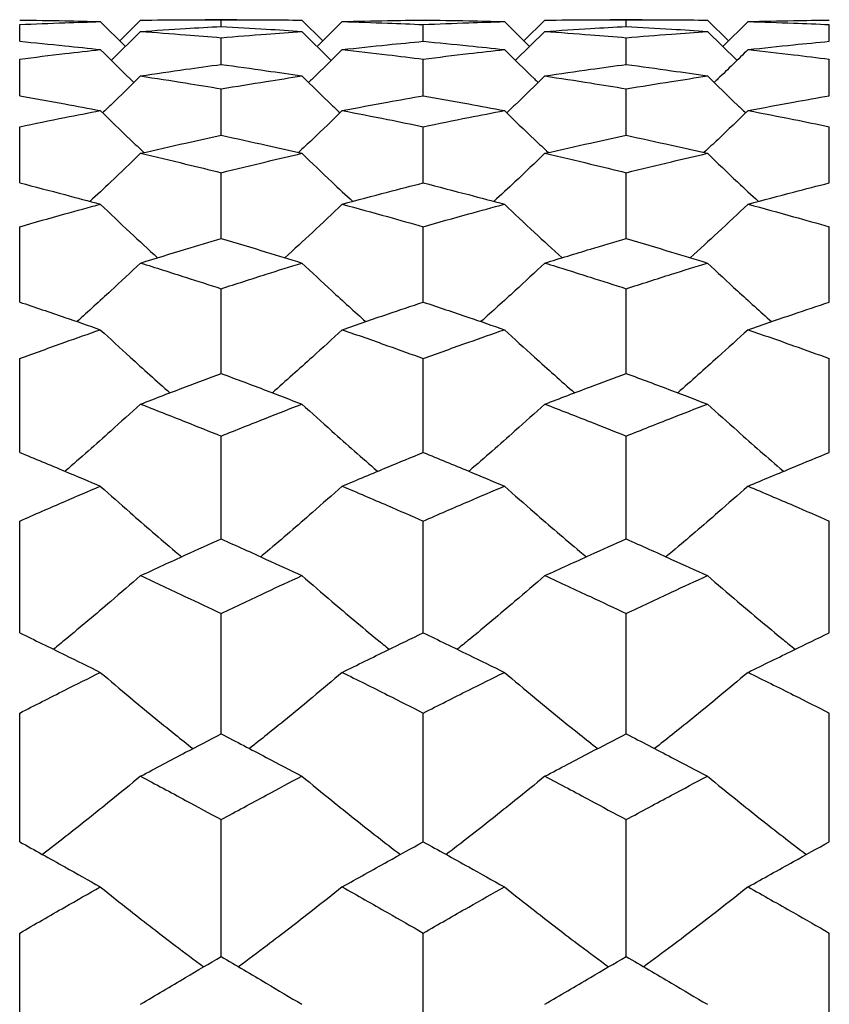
# Model space of a CAD drawing. Header units: inches. Extents: x 1.7 to 20.7, y 4 to 15.1.
# Tile 25 of 54: x 13.819 to 14.097, y 6.703 to 7.04. Entities that reach past the tile are written whole.
import ezdxf

# ---------------------------------------------------------------- set-up
doc = ezdxf.new("R2010")
doc.units = ezdxf.units.IN
doc.header["$MEASUREMENT"] = 0

msp = doc.modelspace()

# ---------------------------------------------------------------- linework, layer by layer
at = {"color": 7, "linetype": 'Continuous', "lineweight": 25}
for p, q in [((13.81938, 7.03283), (13.81938, 7.03857)), ((13.84703, 7.03958), (13.85562, 7.03108)), ((13.86083, 7.04009), (13.85367, 7.03301)), ((13.89389, 7.04024), (13.88303, 7.04024)), ((13.88846, 7.0379), (13.88846, 7.04023)), ((13.91615, 7.04009), (13.92334, 7.03301)), ((13.93001, 7.03958), (13.92138, 7.03108)), ((13.95778, 7.03283), (13.95778, 7.03857)), ((13.98558, 7.03958), (13.99424, 7.03108)), ((13.99949, 7.04009), (13.99228, 7.03301)), ((14.03281, 7.04024), (14.02187, 7.04024)), ((14.02734, 7.0379), (14.02734, 7.04023)), ((14.0552, 7.04009), (14.06242, 7.03301)), ((14.06913, 7.03958), (14.06046, 7.03108)), ((14.09701, 7.03283), (14.09701, 7.03857)), ((13.86083, 7.03621), (13.85079, 7.0263)), ((13.88846, 7.02491), (13.88846, 7.03407)), ((13.91615, 7.03621), (13.92623, 7.0263)), ((13.99949, 7.03621), (13.98937, 7.02631)), ((14.02734, 7.02491), (14.02734, 7.03407)), ((14.0552, 7.03621), (14.06534, 7.02631)), ((13.81938, 7.01417), (13.81938, 7.02672)), ((13.95778, 7.01417), (13.95778, 7.02672)), ((14.09701, 7.01417), (14.09701, 7.02672)), ((13.88846, 7.00063), (13.88846, 7.01655)), ((14.02734, 7.00063), (14.02734, 7.01655)), ((13.81938, 6.9843), (13.81938, 7.00356)), ((13.95778, 6.9843), (13.95778, 7.00356)), ((14.09701, 6.9843), (14.09701, 7.00356)), ((13.88846, 6.96522), (13.88846, 6.98779)), ((14.02734, 6.96522), (14.02734, 6.98779)), ((13.81938, 6.94344), (13.81938, 6.96926)), ((13.95778, 6.94344), (13.95778, 6.96926)), ((14.09701, 6.94344), (14.09701, 6.96926)), ((13.88846, 6.91898), (13.88846, 6.94801)), ((14.02734, 6.91898), (14.02734, 6.94801)), ((13.81938, 6.89189), (13.81938, 6.92408)), ((13.95778, 6.89189), (13.95778, 6.92408)), ((14.09701, 6.89189), (14.09701, 6.92408)), ((13.88846, 6.86224), (13.88846, 6.89752)), ((14.02734, 6.86224), (14.02734, 6.89752)), ((13.81938, 6.83006), (13.81938, 6.86837)), ((13.95778, 6.83006), (13.95778, 6.86837)), ((14.09701, 6.83006), (14.09701, 6.86837)), ((13.88846, 6.79544), (13.88846, 6.8367)), ((14.02734, 6.79544), (14.02734, 6.8367)), ((13.81938, 6.75842), (13.81938, 6.80255)), ((13.95778, 6.75842), (13.95778, 6.80255)), ((14.09701, 6.75842), (14.09701, 6.80255)), ((13.88846, 6.71908), (13.88846, 6.76601)), ((14.02734, 6.71908), (14.02734, 6.76601)), ((13.81938, 6.6775), (13.81938, 6.72713)), ((13.95778, 6.6775), (13.95778, 6.72713)), ((14.09701, 6.6775), (14.09701, 6.72713))]:
    msp.add_line(p, q, dxfattribs=at)
for points, knots in [([(13.81938, 7.04012), (13.82455, 7.04005), (13.83377, 7.03993), (13.84298, 7.03968), (13.84703, 7.03958)], [0, 0, 0, 0, 0.560284, 1, 1, 1, 1]), ([(13.81938, 7.03857), (13.82455, 7.03879), (13.83377, 7.03918), (13.84298, 7.03946), (13.84703, 7.03958)], [0, 0, 0, 0, 0.5602837, 1, 1, 1, 1]), ([(13.86083, 7.04009), (13.86598, 7.04014), (13.87519, 7.04025), (13.8844, 7.04023), (13.88846, 7.04023)], [0, 0, 0, 0, 0.559709, 1, 1, 1, 1]), ([(13.86083, 7.03621), (13.86598, 7.03656), (13.87519, 7.03718), (13.8844, 7.03768), (13.88846, 7.0379)], [0, 0, 0, 0, 0.559709, 1, 1, 1, 1]), ([(13.88846, 7.04023), (13.89362, 7.04023), (13.90285, 7.04024), (13.91208, 7.04013), (13.91615, 7.04009)], [0, 0, 0, 0, 0.5597473, 1, 1, 1, 1]), ([(13.88846, 7.0379), (13.89362, 7.03762), (13.90285, 7.03711), (13.91208, 7.03649), (13.91615, 7.03621)], [0, 0, 0, 0, 0.559747, 1, 1, 1, 1]), ([(13.93001, 7.03958), (13.93519, 7.03971), (13.94444, 7.03995), (13.9537, 7.04007), (13.95778, 7.04012)], [0, 0, 0, 0, 0.559805, 1, 1, 1, 1]), ([(13.93001, 7.03958), (13.93519, 7.03942), (13.94444, 7.03914), (13.9537, 7.03875), (13.95778, 7.03857)], [0, 0, 0, 0, 0.559805, 1, 1, 1, 1]), ([(13.95778, 7.04012), (13.96296, 7.04005), (13.97223, 7.03993), (13.9815, 7.03968), (13.98558, 7.03958)], [0, 0, 0, 0, 0.559844, 1, 1, 1, 1]), ([(13.95778, 7.03857), (13.96296, 7.03879), (13.97223, 7.03918), (13.9815, 7.03946), (13.98558, 7.03958)], [0, 0, 0, 0, 0.559844, 1, 1, 1, 1]), ([(13.99949, 7.04009), (14.00469, 7.04014), (14.01397, 7.04025), (14.02325, 7.04023), (14.02734, 7.04023)], [0, 0, 0, 0, 0.559902, 1, 1, 1, 1]), ([(13.99949, 7.03621), (14.00469, 7.03656), (14.01397, 7.03718), (14.02325, 7.03768), (14.02734, 7.0379)], [0, 0, 0, 0, 0.5599021, 1, 1, 1, 1]), ([(14.02734, 7.04023), (14.03254, 7.04023), (14.04182, 7.04024), (14.05111, 7.04013), (14.0552, 7.04009)], [0, 0, 0, 0, 0.559941, 1, 1, 1, 1]), ([(14.02734, 7.0379), (14.03254, 7.03762), (14.04182, 7.03711), (14.05111, 7.03649), (14.0552, 7.03621)], [0, 0, 0, 0, 0.559941, 1, 1, 1, 1]), ([(14.06913, 7.03958), (14.07434, 7.03971), (14.08363, 7.03995), (14.09292, 7.04007), (14.09701, 7.04012)], [0, 0, 0, 0, 0.5599988, 1, 1, 1, 1]), ([(14.06913, 7.03958), (14.07434, 7.03942), (14.08363, 7.03914), (14.09292, 7.03875), (14.09701, 7.03857)], [0, 0, 0, 0, 0.5599988, 1, 1, 1, 1]), ([(13.86083, 7.03621), (13.86598, 7.03584), (13.87519, 7.03518), (13.8844, 7.03441), (13.88846, 7.03407)], [0, 0, 0, 0, 0.559709, 1, 1, 1, 1]), ([(13.88846, 7.03407), (13.89362, 7.0345), (13.90285, 7.03527), (13.91208, 7.03593), (13.91615, 7.03621)], [0, 0, 0, 0, 0.559747, 1, 1, 1, 1]), ([(13.99949, 7.03621), (14.00469, 7.03584), (14.01397, 7.03518), (14.02325, 7.03441), (14.02734, 7.03407)], [0, 0, 0, 0, 0.559902, 1, 1, 1, 1]), ([(14.02734, 7.03407), (14.03254, 7.0345), (14.04182, 7.03527), (14.05111, 7.03593), (14.0552, 7.03621)], [0, 0, 0, 0, 0.559941, 1, 1, 1, 1]), ([(13.81938, 7.03283), (13.82455, 7.03233), (13.83377, 7.03144), (13.84298, 7.03044), (13.84703, 7.03)], [0, 0, 0, 0, 0.560284, 1, 1, 1, 1]), ([(13.93001, 7.03), (13.93519, 7.03056), (13.94444, 7.03156), (13.9537, 7.03244), (13.95778, 7.03283)], [0, 0, 0, 0, 0.559805, 1, 1, 1, 1]), ([(13.95778, 7.03283), (13.96296, 7.03233), (13.97223, 7.03144), (13.9815, 7.03044), (13.98558, 7.03)], [0, 0, 0, 0, 0.559844, 1, 1, 1, 1]), ([(14.06913, 7.03), (14.07434, 7.03056), (14.08363, 7.03156), (14.09292, 7.03244), (14.09701, 7.03283)], [0, 0, 0, 0, 0.559999, 1, 1, 1, 1]), ([(13.81938, 7.02672), (13.82455, 7.02737), (13.83377, 7.02851), (13.84298, 7.02955), (13.84703, 7.03)], [0, 0, 0, 0, 0.5602837, 1, 1, 1, 1]), ([(13.84703, 7.03), (13.85041, 7.02664), (13.85422, 7.02285), (13.8581, 7.01914), (13.85854, 7.01872)], [0, 0, 0, 0, 0.887636, 1, 1, 1, 1]), ([(13.93001, 7.03), (13.92662, 7.02664), (13.92279, 7.02286), (13.91889, 7.01914), (13.91845, 7.01872)], [0, 0, 0, 0, 0.886916, 1, 1, 1, 1]), ([(13.93001, 7.03), (13.93519, 7.02942), (13.94444, 7.02838), (13.9537, 7.02723), (13.95778, 7.02672)], [0, 0, 0, 0, 0.559805, 1, 1, 1, 1]), ([(13.95778, 7.02672), (13.96296, 7.02737), (13.97223, 7.02851), (13.9815, 7.02955), (13.98558, 7.03)], [0, 0, 0, 0, 0.559844, 1, 1, 1, 1]), ([(13.98558, 7.03), (13.98899, 7.02664), (13.99283, 7.02285), (13.99674, 7.01914), (13.99718, 7.01872)], [0, 0, 0, 0, 0.887599, 1, 1, 1, 1]), ([(14.06913, 7.03), (14.06572, 7.02664), (14.06187, 7.02285), (14.05795, 7.01914), (14.05751, 7.01872)], [0, 0, 0, 0, 0.887329, 1, 1, 1, 1]), ([(14.06913, 7.03), (14.07434, 7.02942), (14.08363, 7.02838), (14.09292, 7.02723), (14.09701, 7.02672)], [0, 0, 0, 0, 0.559999, 1, 1, 1, 1]), ([(13.86083, 7.02096), (13.86598, 7.02172), (13.87519, 7.0231), (13.8844, 7.02436), (13.88846, 7.02491)], [0, 0, 0, 0, 0.559709, 1, 1, 1, 1]), ([(13.88846, 7.02491), (13.89362, 7.02421), (13.90285, 7.02294), (13.91208, 7.02156), (13.91615, 7.02096)], [0, 0, 0, 0, 0.559747, 1, 1, 1, 1]), ([(13.99949, 7.02096), (14.00469, 7.02172), (14.01397, 7.0231), (14.02325, 7.02436), (14.02734, 7.02491)], [0, 0, 0, 0, 0.559902, 1, 1, 1, 1]), ([(14.02734, 7.02491), (14.03254, 7.02421), (14.04182, 7.02294), (14.05111, 7.02156), (14.0552, 7.02096)], [0, 0, 0, 0, 0.559941, 1, 1, 1, 1]), ([(13.86083, 7.02096), (13.85744, 7.01761), (13.85314, 7.01337), (13.84876, 7.00921), (13.84782, 7.00832)], [0, 0, 0, 0, 0.7868625, 1, 1, 1, 1]), ([(13.86083, 7.02096), (13.86598, 7.02016), (13.87519, 7.01875), (13.8844, 7.01722), (13.88846, 7.01655)], [0, 0, 0, 0, 0.559709, 1, 1, 1, 1]), ([(13.88846, 7.01655), (13.89362, 7.0174), (13.90285, 7.01892), (13.91208, 7.02033), (13.91615, 7.02096)], [0, 0, 0, 0, 0.5597473, 1, 1, 1, 1]), ([(13.91615, 7.02096), (13.91955, 7.01761), (13.92387, 7.01337), (13.92828, 7.0092), (13.92922, 7.00831)], [0, 0, 0, 0, 0.786428, 1, 1, 1, 1]), ([(13.99949, 7.02096), (13.99608, 7.01762), (13.99174, 7.01337), (13.98733, 7.00921), (13.98638, 7.00832)], [0, 0, 0, 0, 0.786267, 1, 1, 1, 1]), ([(13.99949, 7.02096), (14.00469, 7.02016), (14.01397, 7.01875), (14.02325, 7.01722), (14.02734, 7.01655)], [0, 0, 0, 0, 0.559902, 1, 1, 1, 1]), ([(14.02734, 7.01655), (14.03254, 7.0174), (14.04182, 7.01892), (14.05111, 7.02033), (14.0552, 7.02096)], [0, 0, 0, 0, 0.5599408, 1, 1, 1, 1]), ([(14.0552, 7.02096), (14.05862, 7.01762), (14.06296, 7.01337), (14.06739, 7.0092), (14.06834, 7.00831)], [0, 0, 0, 0, 0.786081, 1, 1, 1, 1]), ([(13.81938, 7.01417), (13.82455, 7.01325), (13.83377, 7.01161), (13.84298, 7.00986), (13.84703, 7.00909)], [0, 0, 0, 0, 0.560284, 1, 1, 1, 1]), ([(13.93001, 7.00909), (13.93519, 7.01007), (13.94444, 7.01182), (13.9537, 7.01345), (13.95778, 7.01417)], [0, 0, 0, 0, 0.5598054, 1, 1, 1, 1]), ([(13.95778, 7.01417), (13.96296, 7.01325), (13.97223, 7.01161), (13.9815, 7.00986), (13.98558, 7.00909)], [0, 0, 0, 0, 0.559844, 1, 1, 1, 1]), ([(14.06913, 7.00909), (14.07434, 7.01007), (14.08363, 7.01182), (14.09292, 7.01345), (14.09701, 7.01417)], [0, 0, 0, 0, 0.559999, 1, 1, 1, 1]), ([(13.81938, 7.00356), (13.82455, 7.00462), (13.83377, 7.00652), (13.84298, 7.0083), (13.84703, 7.00909)], [0, 0, 0, 0, 0.560284, 1, 1, 1, 1]), ([(13.84703, 7.00909), (13.85041, 7.00578), (13.85536, 7.00094), (13.86041, 6.99619), (13.862, 6.99469)], [0, 0, 0, 0, 0.684238, 1, 1, 1, 1]), ([(13.93001, 7.00909), (13.92661, 7.00578), (13.92164, 7.00095), (13.91658, 6.9962), (13.91498, 6.99469)], [0, 0, 0, 0, 0.683799, 1, 1, 1, 1]), ([(13.93001, 7.00909), (13.93519, 7.00809), (13.94444, 7.0063), (13.9537, 7.0044), (13.95778, 7.00356)], [0, 0, 0, 0, 0.559805, 1, 1, 1, 1]), ([(13.95778, 7.00356), (13.96296, 7.00462), (13.97223, 7.00652), (13.9815, 7.0083), (13.98558, 7.00909)], [0, 0, 0, 0, 0.559844, 1, 1, 1, 1]), ([(13.98558, 7.00909), (13.98899, 7.00578), (13.99398, 7.00094), (13.99907, 6.99619), (14.00067, 6.99469)], [0, 0, 0, 0, 0.684201, 1, 1, 1, 1]), ([(14.06913, 7.00909), (14.06571, 7.00578), (14.06072, 7.00094), (14.05563, 6.99619), (14.05402, 6.99469)], [0, 0, 0, 0, 0.684067, 1, 1, 1, 1]), ([(14.06913, 7.00909), (14.07434, 7.00809), (14.08363, 7.0063), (14.09292, 7.0044), (14.09701, 7.00356)], [0, 0, 0, 0, 0.559999, 1, 1, 1, 1]), ([(13.86083, 6.99443), (13.86598, 6.99561), (13.87519, 6.99773), (13.8844, 6.99974), (13.88846, 7.00063)], [0, 0, 0, 0, 0.559709, 1, 1, 1, 1]), ([(13.88846, 7.00063), (13.89362, 6.9995), (13.90285, 6.99749), (13.91208, 6.99536), (13.91615, 6.99443)], [0, 0, 0, 0, 0.559747, 1, 1, 1, 1]), ([(13.99949, 6.99443), (14.00469, 6.99561), (14.01397, 6.99773), (14.02325, 6.99974), (14.02734, 7.00063)], [0, 0, 0, 0, 0.5599021, 1, 1, 1, 1]), ([(14.02734, 7.00063), (14.03254, 6.9995), (14.04182, 6.99749), (14.05111, 6.99536), (14.0552, 6.99443)], [0, 0, 0, 0, 0.559941, 1, 1, 1, 1]), ([(13.86083, 6.99443), (13.85744, 6.99115), (13.85171, 6.98561), (13.84587, 6.98017), (13.84348, 6.97795)], [0, 0, 0, 0, 0.591215, 1, 1, 1, 1]), ([(13.86083, 6.99443), (13.86598, 6.99322), (13.87519, 6.99106), (13.8844, 6.98879), (13.88846, 6.98779)], [0, 0, 0, 0, 0.559709, 1, 1, 1, 1]), ([(13.88846, 6.98779), (13.89362, 6.98906), (13.90285, 6.99132), (13.91208, 6.99348), (13.91615, 6.99443)], [0, 0, 0, 0, 0.559747, 1, 1, 1, 1]), ([(13.91615, 6.99443), (13.91955, 6.99115), (13.92531, 6.98561), (13.93118, 6.98017), (13.93358, 6.97795)], [0, 0, 0, 0, 0.591075, 1, 1, 1, 1]), ([(13.99949, 6.99443), (13.99608, 6.99115), (13.9903, 6.98561), (13.98441, 6.98018), (13.98201, 6.97795)], [0, 0, 0, 0, 0.590872, 1, 1, 1, 1]), ([(13.99949, 6.99443), (14.00469, 6.99322), (14.01397, 6.99106), (14.02325, 6.98879), (14.02734, 6.98779)], [0, 0, 0, 0, 0.559902, 1, 1, 1, 1]), ([(14.02734, 6.98779), (14.03254, 6.98906), (14.04182, 6.99132), (14.05111, 6.99348), (14.0552, 6.99443)], [0, 0, 0, 0, 0.559941, 1, 1, 1, 1]), ([(14.0552, 6.99443), (14.05862, 6.99115), (14.06441, 6.98561), (14.0703, 6.98017), (14.07272, 6.97795)], [0, 0, 0, 0, 0.59093, 1, 1, 1, 1]), ([(13.81938, 6.9843), (13.82455, 6.98297), (13.83377, 6.98059), (13.84298, 6.97809), (13.84703, 6.977)], [0, 0, 0, 0, 0.560284, 1, 1, 1, 1]), ([(13.93001, 6.977), (13.93519, 6.97839), (13.94444, 6.98088), (13.9537, 6.98325), (13.95778, 6.9843)], [0, 0, 0, 0, 0.5598054, 1, 1, 1, 1]), ([(13.95778, 6.9843), (13.96296, 6.98297), (13.97223, 6.98058), (13.9815, 6.97809), (13.98558, 6.977)], [0, 0, 0, 0, 0.559844, 1, 1, 1, 1]), ([(14.06913, 6.977), (14.07434, 6.97839), (14.08363, 6.98088), (14.09292, 6.98325), (14.09701, 6.9843)], [0, 0, 0, 0, 0.559999, 1, 1, 1, 1]), ([(13.81938, 6.96926), (13.82455, 6.97073), (13.83377, 6.97336), (13.84298, 6.97589), (13.84703, 6.977)], [0, 0, 0, 0, 0.5602837, 1, 1, 1, 1]), ([(13.84703, 6.977), (13.85042, 6.97376), (13.8569, 6.96758), (13.8635, 6.96151), (13.86664, 6.95862)], [0, 0, 0, 0, 0.523186, 1, 1, 1, 1]), ([(13.93001, 6.977), (13.92661, 6.97377), (13.9201, 6.96759), (13.91348, 6.96152), (13.91032, 6.95862)], [0, 0, 0, 0, 0.5229928, 1, 1, 1, 1]), ([(13.93001, 6.977), (13.93519, 6.97558), (13.94444, 6.97305), (13.9537, 6.97042), (13.95778, 6.96926)], [0, 0, 0, 0, 0.559805, 1, 1, 1, 1]), ([(13.95778, 6.96926), (13.96296, 6.97073), (13.97223, 6.97336), (13.9815, 6.97589), (13.98558, 6.977)], [0, 0, 0, 0, 0.559844, 1, 1, 1, 1]), ([(13.98558, 6.977), (13.989, 6.97376), (13.99553, 6.96758), (14.00218, 6.96151), (14.00536, 6.95862)], [0, 0, 0, 0, 0.523147, 1, 1, 1, 1]), ([(14.06913, 6.977), (14.06571, 6.97376), (14.05917, 6.96758), (14.05251, 6.96152), (14.04933, 6.95862)], [0, 0, 0, 0, 0.5231578, 1, 1, 1, 1]), ([(14.06913, 6.977), (14.07434, 6.97558), (14.08363, 6.97305), (14.09292, 6.97042), (14.09701, 6.96926)], [0, 0, 0, 0, 0.559999, 1, 1, 1, 1]), ([(13.86083, 6.95683), (13.86598, 6.95843), (13.87519, 6.96128), (13.8844, 6.96402), (13.88846, 6.96522)], [0, 0, 0, 0, 0.5597087, 1, 1, 1, 1]), ([(13.88846, 6.96522), (13.89362, 6.96369), (13.90285, 6.96094), (13.91208, 6.95809), (13.91615, 6.95683)], [0, 0, 0, 0, 0.5597473, 1, 1, 1, 1]), ([(13.99949, 6.95683), (14.00469, 6.95843), (14.01397, 6.96128), (14.02325, 6.96402), (14.02734, 6.96522)], [0, 0, 0, 0, 0.559902, 1, 1, 1, 1]), ([(14.02734, 6.96522), (14.03254, 6.96369), (14.04182, 6.96094), (14.05111, 6.95809), (14.0552, 6.95683)], [0, 0, 0, 0, 0.559941, 1, 1, 1, 1]), ([(13.86083, 6.95683), (13.85744, 6.95364), (13.85024, 6.94688), (13.84292, 6.94025), (13.83904, 6.93674)], [0, 0, 0, 0, 0.471554, 1, 1, 1, 1]), ([(13.86083, 6.95683), (13.86598, 6.95521), (13.87519, 6.95232), (13.8844, 6.94933), (13.88846, 6.94801)], [0, 0, 0, 0, 0.559709, 1, 1, 1, 1]), ([(13.88846, 6.94801), (13.89362, 6.94968), (13.90285, 6.95268), (13.91208, 6.95556), (13.91615, 6.95683)], [0, 0, 0, 0, 0.5597473, 1, 1, 1, 1]), ([(13.91615, 6.95683), (13.91955, 6.95364), (13.92678, 6.94688), (13.93415, 6.94024), (13.93804, 6.93673)], [0, 0, 0, 0, 0.471393, 1, 1, 1, 1]), ([(13.99949, 6.95683), (13.99607, 6.95365), (13.98882, 6.94688), (13.98144, 6.94025), (13.97754, 6.93674)], [0, 0, 0, 0, 0.471325, 1, 1, 1, 1]), ([(13.99949, 6.95683), (14.00469, 6.95521), (14.01397, 6.95232), (14.02325, 6.94933), (14.02734, 6.94801)], [0, 0, 0, 0, 0.559902, 1, 1, 1, 1]), ([(14.02734, 6.94801), (14.03254, 6.94968), (14.04182, 6.95268), (14.05111, 6.95556), (14.0552, 6.95683)], [0, 0, 0, 0, 0.559941, 1, 1, 1, 1]), ([(14.0552, 6.95683), (14.05862, 6.95364), (14.06589, 6.94688), (14.07328, 6.94024), (14.07719, 6.93673)], [0, 0, 0, 0, 0.4713004, 1, 1, 1, 1]), ([(13.81938, 6.94344), (13.82455, 6.9417), (13.83377, 6.93859), (13.84298, 6.93538), (13.84703, 6.93397)], [0, 0, 0, 0, 0.560284, 1, 1, 1, 1]), ([(13.93001, 6.93397), (13.93519, 6.93577), (13.94444, 6.93897), (13.9537, 6.94207), (13.95778, 6.94344)], [0, 0, 0, 0, 0.5598054, 1, 1, 1, 1]), ([(13.95778, 6.94344), (13.96296, 6.9417), (13.97223, 6.93859), (13.9815, 6.93538), (13.98558, 6.93397)], [0, 0, 0, 0, 0.559844, 1, 1, 1, 1]), ([(14.06913, 6.93397), (14.07434, 6.93577), (14.08363, 6.93897), (14.09292, 6.94207), (14.09701, 6.94344)], [0, 0, 0, 0, 0.5599988, 1, 1, 1, 1]), ([(13.81938, 6.92408), (13.82455, 6.92595), (13.83377, 6.9293), (13.84298, 6.93254), (13.84703, 6.93397)], [0, 0, 0, 0, 0.560284, 1, 1, 1, 1]), ([(13.84703, 6.93397), (13.85042, 6.93083), (13.8583, 6.92355), (13.86633, 6.9164), (13.8709, 6.91233)], [0, 0, 0, 0, 0.430415, 1, 1, 1, 1]), ([(13.93001, 6.93397), (13.92661, 6.93084), (13.91869, 6.92356), (13.91064, 6.91641), (13.90605, 6.91233)], [0, 0, 0, 0, 0.4303178, 1, 1, 1, 1]), ([(13.93001, 6.93397), (13.93519, 6.93215), (13.94444, 6.92891), (13.9537, 6.92556), (13.95778, 6.92408)], [0, 0, 0, 0, 0.559805, 1, 1, 1, 1]), ([(13.95778, 6.92408), (13.96296, 6.92595), (13.97223, 6.9293), (13.9815, 6.93254), (13.98558, 6.93397)], [0, 0, 0, 0, 0.559844, 1, 1, 1, 1]), ([(13.98558, 6.93397), (13.989, 6.93083), (13.99694, 6.92355), (14.00504, 6.9164), (14.00965, 6.91233)], [0, 0, 0, 0, 0.430379, 1, 1, 1, 1]), ([(14.06913, 6.93397), (14.06571, 6.93084), (14.05775, 6.92355), (14.04965, 6.9164), (14.04504, 6.91233)], [0, 0, 0, 0, 0.430434, 1, 1, 1, 1]), ([(14.06913, 6.93397), (14.07434, 6.93215), (14.08363, 6.92891), (14.09292, 6.92555), (14.09701, 6.92408)], [0, 0, 0, 0, 0.5599988, 1, 1, 1, 1]), ([(13.86083, 6.90846), (13.86598, 6.91045), (13.87519, 6.91401), (13.8844, 6.91746), (13.88846, 6.91898)], [0, 0, 0, 0, 0.559709, 1, 1, 1, 1]), ([(13.88846, 6.91898), (13.89362, 6.91704), (13.90285, 6.91358), (13.91208, 6.91002), (13.91615, 6.90846)], [0, 0, 0, 0, 0.559747, 1, 1, 1, 1]), ([(13.99949, 6.90846), (14.00469, 6.91045), (14.01397, 6.91401), (14.02325, 6.91746), (14.02734, 6.91898)], [0, 0, 0, 0, 0.559902, 1, 1, 1, 1]), ([(14.02734, 6.91898), (14.03254, 6.91704), (14.04182, 6.91358), (14.05111, 6.91002), (14.0552, 6.90846)], [0, 0, 0, 0, 0.5599408, 1, 1, 1, 1]), ([(13.86083, 6.90846), (13.85743, 6.90538), (13.84893, 6.89769), (13.8403, 6.89002), (13.835, 6.88549), (13.83494, 6.88544)], [0, 0, 0, 0, 0.397213, 0.993164, 1, 1, 1, 1]), ([(13.86083, 6.90846), (13.86598, 6.90644), (13.87519, 6.90284), (13.8844, 6.89915), (13.88846, 6.89752)], [0, 0, 0, 0, 0.5597087, 1, 1, 1, 1]), ([(13.88846, 6.89752), (13.89362, 6.89959), (13.90285, 6.90328), (13.91208, 6.90687), (13.91615, 6.90846)], [0, 0, 0, 0, 0.559747, 1, 1, 1, 1]), ([(13.91615, 6.90846), (13.91956, 6.90538), (13.92809, 6.89769), (13.93677, 6.89002), (13.9421, 6.88549), (13.94216, 6.88544)], [0, 0, 0, 0, 0.397057, 0.992776, 1, 1, 1, 1]), ([(13.99949, 6.90846), (13.99607, 6.90538), (13.98751, 6.8977), (13.97881, 6.89003), (13.97347, 6.8855), (13.97341, 6.88544)], [0, 0, 0, 0, 0.397044, 0.992731, 1, 1, 1, 1]), ([(13.99949, 6.90846), (14.00469, 6.90644), (14.01397, 6.90285), (14.02325, 6.89915), (14.02734, 6.89752)], [0, 0, 0, 0, 0.559902, 1, 1, 1, 1]), ([(14.02734, 6.89752), (14.03254, 6.89959), (14.04182, 6.90328), (14.05111, 6.90688), (14.0552, 6.90846)], [0, 0, 0, 0, 0.559941, 1, 1, 1, 1]), ([(14.0552, 6.90846), (14.05863, 6.90538), (14.0672, 6.8977), (14.07592, 6.89002), (14.08127, 6.88549), (14.08134, 6.88544)], [0, 0, 0, 0, 0.396992, 0.992606, 1, 1, 1, 1]), ([(13.81938, 6.89189), (13.82455, 6.88976), (13.83377, 6.88596), (13.84298, 6.88205), (13.84703, 6.88034)], [0, 0, 0, 0, 0.560284, 1, 1, 1, 1]), ([(13.93001, 6.88034), (13.93519, 6.88252), (13.94444, 6.88642), (13.9537, 6.89022), (13.95778, 6.89189)], [0, 0, 0, 0, 0.5598054, 1, 1, 1, 1]), ([(13.95778, 6.89189), (13.96296, 6.88976), (13.97223, 6.88596), (13.9815, 6.88205), (13.98558, 6.88034)], [0, 0, 0, 0, 0.559844, 1, 1, 1, 1]), ([(14.06913, 6.88034), (14.07434, 6.88252), (14.08363, 6.88642), (14.09292, 6.89022), (14.09701, 6.89189)], [0, 0, 0, 0, 0.559999, 1, 1, 1, 1]), ([(13.81938, 6.86837), (13.82455, 6.87063), (13.83377, 6.87467), (13.84298, 6.87861), (13.84703, 6.88034)], [0, 0, 0, 0, 0.560284, 1, 1, 1, 1]), ([(13.84703, 6.88034), (13.85042, 6.87732), (13.85892, 6.8698), (13.86821, 6.86172), (13.87418, 6.85673), (13.87491, 6.85612)], [0, 0, 0, 0, 0.369176, 0.923055, 1, 1, 1, 1]), ([(13.93001, 6.88034), (13.9266, 6.87733), (13.91808, 6.8698), (13.90874, 6.86173), (13.90275, 6.85673), (13.90202, 6.85612)], [0, 0, 0, 0, 0.369004, 0.922618, 1, 1, 1, 1]), ([(13.93001, 6.88034), (13.93519, 6.87813), (13.94444, 6.87419), (13.9537, 6.87015), (13.95778, 6.86837)], [0, 0, 0, 0, 0.5598054, 1, 1, 1, 1]), ([(13.95778, 6.86837), (13.96296, 6.87063), (13.97223, 6.87467), (13.9815, 6.8786), (13.98558, 6.88034)], [0, 0, 0, 0, 0.559844, 1, 1, 1, 1]), ([(13.98558, 6.88034), (13.989, 6.87732), (13.99756, 6.86979), (14.00693, 6.86172), (14.01296, 6.85673), (14.01369, 6.85612)], [0, 0, 0, 0, 0.369145, 0.922984, 1, 1, 1, 1]), ([(14.06913, 6.88034), (14.0657, 6.87733), (14.05713, 6.8698), (14.04775, 6.86172), (14.04172, 6.85673), (14.04099, 6.85612)], [0, 0, 0, 0, 0.369078, 0.922811, 1, 1, 1, 1]), ([(14.06913, 6.88034), (14.07434, 6.87813), (14.08363, 6.87419), (14.09292, 6.87015), (14.09701, 6.86837)], [0, 0, 0, 0, 0.559999, 1, 1, 1, 1]), ([(13.86083, 6.84967), (13.86598, 6.85204), (13.87519, 6.85628), (13.8844, 6.86042), (13.88846, 6.86224)], [0, 0, 0, 0, 0.559709, 1, 1, 1, 1]), ([(13.88846, 6.86224), (13.89362, 6.85992), (13.90285, 6.85577), (13.91208, 6.85153), (13.91615, 6.84967)], [0, 0, 0, 0, 0.559747, 1, 1, 1, 1]), ([(13.99949, 6.84967), (14.00469, 6.85204), (14.01397, 6.85628), (14.02325, 6.86042), (14.02734, 6.86224)], [0, 0, 0, 0, 0.559902, 1, 1, 1, 1]), ([(14.02734, 6.86224), (14.03254, 6.85992), (14.04182, 6.85577), (14.05111, 6.85153), (14.0552, 6.84967)], [0, 0, 0, 0, 0.5599408, 1, 1, 1, 1]), ([(13.86083, 6.84967), (13.85743, 6.84672), (13.84894, 6.83936), (13.83899, 6.83094), (13.83236, 6.82554), (13.83098, 6.82441)], [0, 0, 0, 0, 0.345446, 0.86373, 1, 1, 1, 1]), ([(13.86083, 6.84967), (13.86598, 6.84727), (13.87519, 6.84299), (13.8844, 6.83862), (13.88846, 6.8367)], [0, 0, 0, 0, 0.559709, 1, 1, 1, 1]), ([(13.88846, 6.8367), (13.89362, 6.83914), (13.90285, 6.84352), (13.91208, 6.84779), (13.91615, 6.84967)], [0, 0, 0, 0, 0.559747, 1, 1, 1, 1]), ([(13.91615, 6.84967), (13.91956, 6.84672), (13.92809, 6.83936), (13.93808, 6.83094), (13.94474, 6.82554), (13.94612, 6.82442)], [0, 0, 0, 0, 0.345524, 0.863925, 1, 1, 1, 1]), ([(13.99949, 6.84967), (13.99607, 6.84672), (13.98751, 6.83937), (13.9775, 6.83095), (13.97083, 6.82554), (13.96943, 6.82441)], [0, 0, 0, 0, 0.345354, 0.86349, 1, 1, 1, 1]), ([(13.99949, 6.84967), (14.00469, 6.84727), (14.01397, 6.843), (14.02325, 6.83862), (14.02734, 6.8367)], [0, 0, 0, 0, 0.559902, 1, 1, 1, 1]), ([(14.02734, 6.8367), (14.03254, 6.83914), (14.04182, 6.84352), (14.05111, 6.84779), (14.0552, 6.84967)], [0, 0, 0, 0, 0.559941, 1, 1, 1, 1]), ([(14.0552, 6.84967), (14.05863, 6.84672), (14.0672, 6.83937), (14.07723, 6.83094), (14.08392, 6.82554), (14.08531, 6.82442)], [0, 0, 0, 0, 0.345481, 0.863811, 1, 1, 1, 1]), ([(13.81938, 6.83006), (13.82455, 6.82756), (13.83377, 6.82309), (13.84298, 6.81851), (13.84703, 6.8165)], [0, 0, 0, 0, 0.560284, 1, 1, 1, 1]), ([(13.93001, 6.8165), (13.93519, 6.81906), (13.94444, 6.82363), (13.9537, 6.8281), (13.95778, 6.83006)], [0, 0, 0, 0, 0.559805, 1, 1, 1, 1]), ([(13.95778, 6.83006), (13.96296, 6.82756), (13.97223, 6.82308), (13.9815, 6.81851), (13.98558, 6.8165)], [0, 0, 0, 0, 0.559844, 1, 1, 1, 1]), ([(14.06913, 6.8165), (14.07434, 6.81906), (14.08363, 6.82363), (14.09292, 6.8281), (14.09701, 6.83006)], [0, 0, 0, 0, 0.5599988, 1, 1, 1, 1]), ([(13.81938, 6.80255), (13.82455, 6.80518), (13.83377, 6.80988), (13.84298, 6.81448), (13.84703, 6.8165)], [0, 0, 0, 0, 0.560284, 1, 1, 1, 1]), ([(13.84703, 6.8165), (13.85042, 6.81363), (13.85891, 6.80646), (13.86948, 6.79774), (13.87675, 6.79198), (13.87876, 6.79038)], [0, 0, 0, 0, 0.325111, 0.812879, 1, 1, 1, 1]), ([(13.93001, 6.8165), (13.9266, 6.81364), (13.91808, 6.80647), (13.90747, 6.79775), (13.90018, 6.79198), (13.89816, 6.79037)], [0, 0, 0, 0, 0.324963, 0.812502, 1, 1, 1, 1]), ([(13.93001, 6.8165), (13.93519, 6.81393), (13.94444, 6.80932), (13.9537, 6.80462), (13.95778, 6.80255)], [0, 0, 0, 0, 0.559805, 1, 1, 1, 1]), ([(13.95778, 6.80255), (13.96296, 6.80518), (13.97223, 6.80988), (13.9815, 6.81448), (13.98558, 6.8165)], [0, 0, 0, 0, 0.559844, 1, 1, 1, 1]), ([(13.98558, 6.8165), (13.989, 6.81363), (13.99756, 6.80646), (14.00822, 6.79774), (14.01554, 6.79198), (14.01757, 6.79038)], [0, 0, 0, 0, 0.325091, 0.812833, 1, 1, 1, 1]), ([(14.06913, 6.8165), (14.06571, 6.81364), (14.05713, 6.80647), (14.04647, 6.79775), (14.03914, 6.79198), (14.0371, 6.79037)], [0, 0, 0, 0, 0.325002, 0.812607, 1, 1, 1, 1]), ([(14.06913, 6.8165), (14.07434, 6.81393), (14.08363, 6.80932), (14.09292, 6.80462), (14.09701, 6.80255)], [0, 0, 0, 0, 0.5599988, 1, 1, 1, 1]), ([(13.86083, 6.78091), (13.86598, 6.78365), (13.87519, 6.78854), (13.8844, 6.79333), (13.88846, 6.79544)], [0, 0, 0, 0, 0.559709, 1, 1, 1, 1]), ([(13.88846, 6.79544), (13.89362, 6.79275), (13.90285, 6.78795), (13.91208, 6.78306), (13.91615, 6.78091)], [0, 0, 0, 0, 0.559747, 1, 1, 1, 1]), ([(13.99949, 6.78091), (14.00469, 6.78365), (14.01397, 6.78854), (14.02325, 6.79333), (14.02734, 6.79544)], [0, 0, 0, 0, 0.5599021, 1, 1, 1, 1]), ([(14.02734, 6.79544), (14.03254, 6.79275), (14.04182, 6.78795), (14.05111, 6.78306), (14.0552, 6.78091)], [0, 0, 0, 0, 0.559941, 1, 1, 1, 1]), ([(13.86083, 6.78091), (13.85743, 6.77812), (13.84894, 6.77115), (13.83775, 6.76218), (13.82985, 6.7561), (13.82721, 6.75406)], [0, 0, 0, 0, 0.307263, 0.76826, 1, 1, 1, 1]), ([(13.86083, 6.78091), (13.86598, 6.77815), (13.87519, 6.77323), (13.8844, 6.76822), (13.88846, 6.76601)], [0, 0, 0, 0, 0.5597087, 1, 1, 1, 1]), ([(13.88846, 6.76601), (13.89362, 6.76882), (13.90285, 6.77383), (13.91208, 6.77875), (13.91615, 6.78091)], [0, 0, 0, 0, 0.559747, 1, 1, 1, 1]), ([(13.91615, 6.78091), (13.91956, 6.77812), (13.92809, 6.77115), (13.93933, 6.76219), (13.94726, 6.7561), (13.94991, 6.75407)], [0, 0, 0, 0, 0.307301, 0.768357, 1, 1, 1, 1]), ([(13.99949, 6.78091), (13.99607, 6.77812), (13.98751, 6.77115), (13.97624, 6.76219), (13.9683, 6.7561), (13.96564, 6.75406)], [0, 0, 0, 0, 0.307217, 0.768136, 1, 1, 1, 1]), ([(13.99949, 6.78091), (14.00469, 6.77815), (14.01397, 6.77323), (14.02325, 6.76822), (14.02734, 6.76601)], [0, 0, 0, 0, 0.559902, 1, 1, 1, 1]), ([(14.02734, 6.76601), (14.03254, 6.76882), (14.04182, 6.77383), (14.05111, 6.77875), (14.0552, 6.78091)], [0, 0, 0, 0, 0.559941, 1, 1, 1, 1]), ([(14.0552, 6.78091), (14.05863, 6.77812), (14.0672, 6.77115), (14.07849, 6.76219), (14.08645, 6.7561), (14.08911, 6.75407)], [0, 0, 0, 0, 0.30728, 0.768297, 1, 1, 1, 1]), ([(13.81938, 6.75842), (13.82455, 6.75556), (13.83377, 6.75045), (13.84298, 6.74525), (13.84703, 6.74296)], [0, 0, 0, 0, 0.5602837, 1, 1, 1, 1]), ([(13.93001, 6.74296), (13.93519, 6.74587), (13.94444, 6.75107), (13.9537, 6.75617), (13.95778, 6.75842)], [0, 0, 0, 0, 0.559805, 1, 1, 1, 1]), ([(13.95778, 6.75842), (13.96296, 6.75556), (13.97223, 6.75045), (13.9815, 6.74525), (13.98558, 6.74296)], [0, 0, 0, 0, 0.559844, 1, 1, 1, 1]), ([(14.06913, 6.74296), (14.07434, 6.74587), (14.08363, 6.75107), (14.09292, 6.75617), (14.09701, 6.75842)], [0, 0, 0, 0, 0.559999, 1, 1, 1, 1]), ([(13.81938, 6.72713), (13.82455, 6.73011), (13.83377, 6.73543), (13.84298, 6.74066), (13.84703, 6.74296)], [0, 0, 0, 0, 0.560284, 1, 1, 1, 1]), ([(13.84703, 6.74296), (13.85042, 6.74025), (13.85891, 6.73349), (13.8707, 6.72434), (13.87921, 6.71799), (13.88247, 6.71556)], [0, 0, 0, 0, 0.291588, 0.729062, 1, 1, 1, 1]), ([(13.93001, 6.74296), (13.9266, 6.74026), (13.91808, 6.7335), (13.90624, 6.72435), (13.89771, 6.71799), (13.89445, 6.71555)], [0, 0, 0, 0, 0.29152, 0.728884, 1, 1, 1, 1]), ([(13.93001, 6.74296), (13.93519, 6.74003), (13.94444, 6.73479), (13.9537, 6.72947), (13.95778, 6.72713)], [0, 0, 0, 0, 0.5598054, 1, 1, 1, 1]), ([(13.95778, 6.72713), (13.96296, 6.73011), (13.97223, 6.73543), (13.9815, 6.74066), (13.98558, 6.74296)], [0, 0, 0, 0, 0.559844, 1, 1, 1, 1]), ([(13.98558, 6.74296), (13.989, 6.74025), (13.99756, 6.73349), (14.00945, 6.72434), (14.01802, 6.71799), (14.0213, 6.71556)], [0, 0, 0, 0, 0.291578, 0.72904, 1, 1, 1, 1]), ([(14.06913, 6.74296), (14.06571, 6.74025), (14.05714, 6.7335), (14.04523, 6.72434), (14.03665, 6.71799), (14.03337, 6.71555)], [0, 0, 0, 0, 0.291538, 0.728935, 1, 1, 1, 1]), ([(14.06913, 6.74296), (14.07434, 6.74003), (14.08363, 6.7348), (14.09292, 6.72947), (14.09701, 6.72713)], [0, 0, 0, 0, 0.559999, 1, 1, 1, 1]), ([(13.86083, 6.70271), (13.86598, 6.70579), (13.87519, 6.71129), (13.8844, 6.7167), (13.88846, 6.71908)], [0, 0, 0, 0, 0.559709, 1, 1, 1, 1]), ([(13.88846, 6.71908), (13.89362, 6.71605), (13.90285, 6.71063), (13.91208, 6.70514), (13.91615, 6.70271)], [0, 0, 0, 0, 0.5597473, 1, 1, 1, 1]), ([(13.99949, 6.70271), (14.00469, 6.70579), (14.01397, 6.71129), (14.02325, 6.7167), (14.02734, 6.71908)], [0, 0, 0, 0, 0.559902, 1, 1, 1, 1]), ([(14.02734, 6.71908), (14.03254, 6.71605), (14.04182, 6.71064), (14.05111, 6.70513), (14.0552, 6.70271)], [0, 0, 0, 0, 0.559941, 1, 1, 1, 1])]:
    msp.add_open_spline(points, degree=3, knots=knots, dxfattribs=at)

doc.saveas('drawing.dxf')
